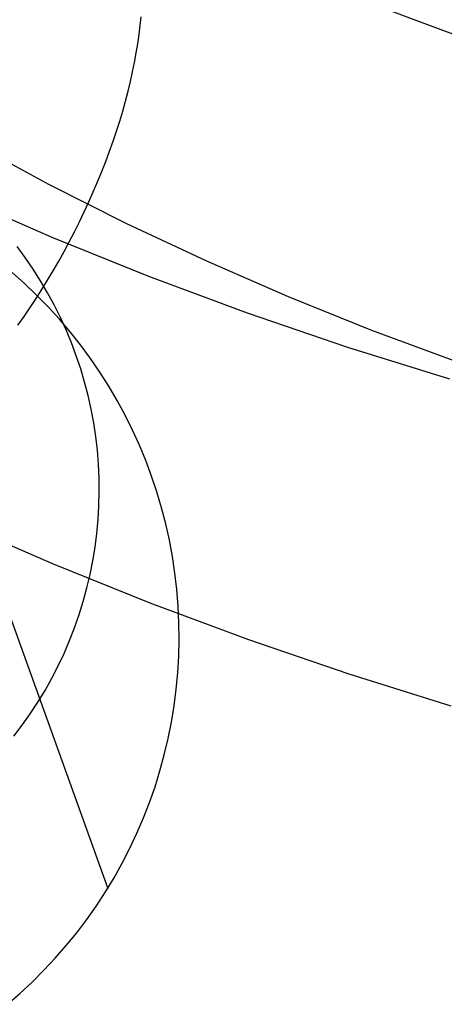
# Model space of a CAD drawing. Header units: millimetres. Extents: x 119 to 175.9, y -203.1 to -153.8.
# Tile 30 of 256: x 132 to 133.3, y -198.6 to -195.6. Entities that reach past the tile are written whole.
import ezdxf

# ---------------------------------------------------------------- set-up
doc = ezdxf.new("R2010")
doc.units = ezdxf.units.MM
doc.header["$MEASUREMENT"] = 0
doc.layers.add('Layer 01', color=5, linetype='Continuous', true_color=0x0000ff)

msp = doc.modelspace()

# ---------------------------------------------------------------- linework, layer by layer
at = {"layer": 'Layer 01'}
for p, q in [((133.299, -195.6116, 22.1991), (133.0371, -195.5144, 22.3019)), ((132.3283, -195.5826, 23.456), (132.3309, -195.5555, 23.4353)), ((132.325, -195.6101, 23.4759), (132.3283, -195.5826, 23.456)), ((132.3211, -195.6381, 23.495), (132.325, -195.6101, 23.4759)), ((132.3164, -195.6666, 23.5132), (132.3211, -195.6381, 23.495)), ((132.3051, -195.7249, 23.547), (132.3111, -195.6956, 23.5306)), ((132.3111, -195.6956, 23.5306), (132.3164, -195.6666, 23.5132)), ((132.2984, -195.7545, 23.5626), (132.3051, -195.7249, 23.547)), ((132.2911, -195.7845, 23.5772), (132.2984, -195.7545, 23.5626)), ((132.2831, -195.8148, 23.5908), (132.2911, -195.7845, 23.5772)), ((132.2745, -195.8453, 23.6035), (132.2831, -195.8148, 23.5908)), ((132.2653, -195.876, 23.6152), (132.2745, -195.8453, 23.6035)), ((132.2554, -195.9069, 23.6259), (132.2653, -195.876, 23.6152)), ((132.245, -195.9379, 23.6356), (132.2554, -195.9069, 23.6259)), ((132.2339, -195.9691, 23.6443), (132.245, -195.9379, 23.6356)), ((132.0475, -196.0715, 23.7373), (131.8137, -195.9451, 23.8708)), ((132.2223, -196.0002, 23.6519), (132.2339, -195.9691, 23.6443)), ((132.2101, -196.0314, 23.6585), (132.2223, -196.0002, 23.6519)), ((132.1974, -196.0626, 23.6641), (132.2101, -196.0314, 23.6585)), ((132.2875, -196.1922, 23.6096), (132.0475, -196.0715, 23.7373)), ((132.1841, -196.0938, 23.6685), (132.1974, -196.0626, 23.6641)), ((132.0569, -196.2338, 21.5538), (131.7651, -196.107, 21.6879)), ((132.1703, -196.1248, 23.672), (132.1841, -196.0938, 23.6685)), ((132.156, -196.1557, 23.6743), (132.1703, -196.1248, 23.672)), ((132.1412, -196.1865, 23.6756), (132.156, -196.1557, 23.6743)), ((132.1259, -196.217, 23.6759), (132.1412, -196.1865, 23.6756)), ((132.5333, -196.3073, 23.4879), (132.2875, -196.1922, 23.6096)), ((132.3549, -196.3537, 21.4271), (132.0569, -196.2338, 21.5538)), ((132.1102, -196.2473, 23.675), (132.1259, -196.217, 23.6759)), ((131.9746, -196.2961, 11.4786), (131.9493, -196.2618, 11.4793)), ((132.0941, -196.2774, 23.6731), (132.1102, -196.2473, 23.675)), ((131.9988, -196.3313, 11.4778), (131.9746, -196.2961, 11.4786)), ((132.0776, -196.3071, 23.6701), (132.0941, -196.2774, 23.6731)), ((132.0217, -196.3673, 11.477), (131.9988, -196.3313, 11.4778)), ((132.0606, -196.3364, 23.6661), (132.0776, -196.3071, 23.6701)), ((132.7847, -196.4165, 23.3725), (132.5333, -196.3073, 23.4879)), ((131.9721, -196.3759, 32.4336), (131.9338, -196.3419, 32.4343)), ((132.0433, -196.3654, 23.661), (132.0606, -196.3364, 23.6661)), ((132.6586, -196.4665, 21.3079), (132.3549, -196.3537, 21.4271)), ((132.0092, -196.4113, 32.4328), (131.9721, -196.3759, 32.4336)), ((132.0433, -196.4041, 11.4762), (132.0217, -196.3673, 11.477)), ((132.0257, -196.394, 23.6548), (132.0433, -196.3654, 23.661)), ((131.9894, -196.4498, 23.6394), (132.0077, -196.4221, 23.6476)), ((132.0077, -196.4221, 23.6476), (132.0257, -196.394, 23.6548)), ((132.045, -196.4479, 32.4321), (132.0092, -196.4113, 32.4328)), ((132.0637, -196.4416, 11.4754), (132.0433, -196.4041, 11.4762)), ((133.0413, -196.5198, 23.2633), (132.7847, -196.4165, 23.3725)), ((131.9708, -196.4769, 23.6301), (131.9894, -196.4498, 23.6394)), ((132.0796, -196.4857, 32.4312), (132.045, -196.4479, 32.4321)), ((132.0827, -196.4798, 11.4746), (132.0637, -196.4416, 11.4754)), ((131.952, -196.5034, 23.6198), (131.9708, -196.4769, 23.6301)), ((132.1004, -196.5186, 11.4738), (132.0827, -196.4798, 11.4746)), ((132.9678, -196.5721, 21.1962), (132.6586, -196.4665, 21.3079)), ((132.1128, -196.5247, 32.4304), (132.0796, -196.4857, 32.4312)), ((132.1167, -196.558, 11.4729), (132.1004, -196.5186, 11.4738)), ((132.1446, -196.5648, 32.4295), (132.1128, -196.5247, 32.4304)), ((133.303, -196.617, 23.1605), (133.0413, -196.5198, 23.2633)), ((132.1317, -196.598, 11.4721), (132.1167, -196.558, 11.4729)), ((132.175, -196.606, 32.4286), (132.1446, -196.5648, 32.4295)), ((133.282, -196.6704, 21.0923), (132.9678, -196.5721, 21.1962)), ((132.1453, -196.6385, 11.4712), (132.1317, -196.598, 11.4721)), ((132.204, -196.6482, 32.4277), (132.175, -196.606, 32.4286)), ((132.1574, -196.6794, 11.4703), (132.1453, -196.6385, 11.4712)), ((132.2315, -196.6914, 32.4268), (132.204, -196.6482, 32.4277)), ((132.1681, -196.7207, 11.4694), (132.1574, -196.6794, 11.4703)), ((132.2574, -196.7355, 32.4258), (132.2315, -196.6914, 32.4268)), ((132.1774, -196.7623, 11.4685), (132.1681, -196.7207, 11.4694)), ((132.2818, -196.7806, 32.4249), (132.2574, -196.7355, 32.4258)), ((132.1853, -196.8043, 11.4676), (132.1774, -196.7623, 11.4685)), ((132.3047, -196.8264, 32.4239), (132.2818, -196.7806, 32.4249)), ((132.1916, -196.8465, 11.4667), (132.1853, -196.8043, 11.4676)), ((132.1965, -196.8888, 11.4658), (132.1916, -196.8465, 11.4667)), ((132.3259, -196.873, 32.4229), (132.3047, -196.8264, 32.4239)), ((132.3455, -196.9203, 32.4219), (132.3259, -196.873, 32.4229)), ((132.2, -196.9314, 11.4649), (132.1965, -196.8888, 11.4658)), ((132.2019, -196.974, 11.4639), (132.2, -196.9314, 11.4649)), ((132.3635, -196.9682, 32.4208), (132.3455, -196.9203, 32.4219)), ((132.2024, -197.0167, 11.463), (132.2019, -196.974, 11.4639)), ((132.3798, -197.0168, 32.4198), (132.3635, -196.9682, 32.4208)), ((132.2014, -197.0593, 11.4621), (132.2024, -197.0167, 11.463)), ((132.3943, -197.0659, 32.4187), (132.3798, -197.0168, 32.4198)), ((131.8098, -197.0731, -9.495), (132.2283, -198.2362, 32.3934)), ((132.1989, -197.1019, 11.4612), (132.2014, -197.0593, 11.4621)), ((132.4072, -197.1154, 32.4176), (132.3943, -197.0659, 32.4187)), ((132.0614, -197.2394, 22.5151), (131.7699, -197.1127, 22.649)), ((132.1949, -197.1444, 11.4603), (132.1989, -197.1019, 11.4612)), ((132.4183, -197.1654, 32.4166), (132.4072, -197.1154, 32.4176)), ((132.1895, -197.1867, 11.4593), (132.1949, -197.1444, 11.4603)), ((132.4277, -197.2158, 32.4155), (132.4183, -197.1654, 32.4166)), ((132.1826, -197.2288, 11.4584), (132.1895, -197.1867, 11.4593)), ((132.3591, -197.3591, 22.3885), (132.0614, -197.2394, 22.5151)), ((132.1742, -197.2707, 11.4575), (132.1826, -197.2288, 11.4584)), ((132.4354, -197.2664, 32.4144), (132.4277, -197.2158, 32.4155)), ((132.1644, -197.3122, 11.4566), (132.1742, -197.2707, 11.4575)), ((132.4413, -197.3173, 32.4133), (132.4354, -197.2664, 32.4144)), ((132.1531, -197.3534, 11.4557), (132.1644, -197.3122, 11.4566)), ((132.4454, -197.3683, 32.4122), (132.4413, -197.3173, 32.4133)), ((132.1405, -197.3941, 11.4549), (132.1531, -197.3534, 11.4557)), ((132.6626, -197.4718, 22.2693), (132.3591, -197.3591, 22.3885)), ((132.4477, -197.4194, 32.4111), (132.4454, -197.3683, 32.4122)), ((132.1264, -197.4344, 11.454), (132.1405, -197.3941, 11.4549)), ((132.4483, -197.4706, 32.41), (132.4477, -197.4194, 32.4111)), ((132.1109, -197.4742, 11.4531), (132.1264, -197.4344, 11.454)), ((132.0941, -197.5134, 11.4523), (132.1109, -197.4742, 11.4531)), ((132.4471, -197.5218, 32.4089), (132.4483, -197.4706, 32.41)), ((132.9715, -197.5773, 22.1578), (132.6626, -197.4718, 22.2693)), ((132.0759, -197.552, 11.4515), (132.0941, -197.5134, 11.4523)), ((132.4441, -197.573, 32.4078), (132.4471, -197.5218, 32.4089)), ((132.0564, -197.5899, 11.4506), (132.0759, -197.552, 11.4515)), ((132.4393, -197.6239, 32.4067), (132.4441, -197.573, 32.4078)), ((132.0355, -197.6272, 11.4498), (132.0564, -197.5899, 11.4506)), ((133.2854, -197.6756, 22.054), (132.9715, -197.5773, 22.1578)), ((132.0134, -197.6637, 11.449), (132.0355, -197.6272, 11.4498)), ((132.4328, -197.6747, 32.4056), (132.4393, -197.6239, 32.4067)), ((131.9901, -197.6994, 11.4483), (132.0134, -197.6637, 11.449)), ((132.4245, -197.7253, 32.4045), (132.4328, -197.6747, 32.4056)), ((131.9655, -197.7343, 11.4475), (131.9901, -197.6994, 11.4483)), ((131.9397, -197.7683, 11.4468), (131.9655, -197.7343, 11.4475)), ((132.4145, -197.7755, 32.4034), (132.4245, -197.7253, 32.4045)), ((132.4027, -197.8253, 32.4023), (132.4145, -197.7755, 32.4034)), ((132.3892, -197.8747, 32.4012), (132.4027, -197.8253, 32.4023)), ((132.374, -197.9236, 32.4002), (132.3892, -197.8747, 32.4012)), ((132.3571, -197.9719, 32.3991), (132.374, -197.9236, 32.4002)), ((132.3385, -198.0197, 32.3981), (132.3571, -197.9719, 32.3991)), ((132.3183, -198.0667, 32.3971), (132.3385, -198.0197, 32.3981)), ((132.2965, -198.113, 32.3961), (132.3183, -198.0667, 32.3971)), ((132.2731, -198.1586, 32.3951), (132.2965, -198.113, 32.3961)), ((132.2481, -198.2033, 32.3941), (132.2731, -198.1586, 32.3951)), ((132.2215, -198.2471, 32.3932), (132.2481, -198.2033, 32.3941)), ((132.1935, -198.2899, 32.3923), (132.2215, -198.2471, 32.3932)), ((132.164, -198.3318, 32.3914), (132.1935, -198.2899, 32.3923)), ((132.1331, -198.3726, 32.3905), (132.164, -198.3318, 32.3914)), ((132.1007, -198.4123, 32.3896), (132.1331, -198.3726, 32.3905)), ((132.067, -198.4509, 32.3888), (132.1007, -198.4123, 32.3896)), ((132.032, -198.4882, 32.388), (132.067, -198.4509, 32.3888)), ((131.9957, -198.5244, 32.3872), (132.032, -198.4882, 32.388)), ((131.9582, -198.5592, 32.3865), (131.9957, -198.5244, 32.3872)), ((131.9195, -198.5927, 32.3857), (131.9582, -198.5592, 32.3865))]:
    msp.add_line(p, q, dxfattribs=at)

doc.saveas('drawing.dxf')
